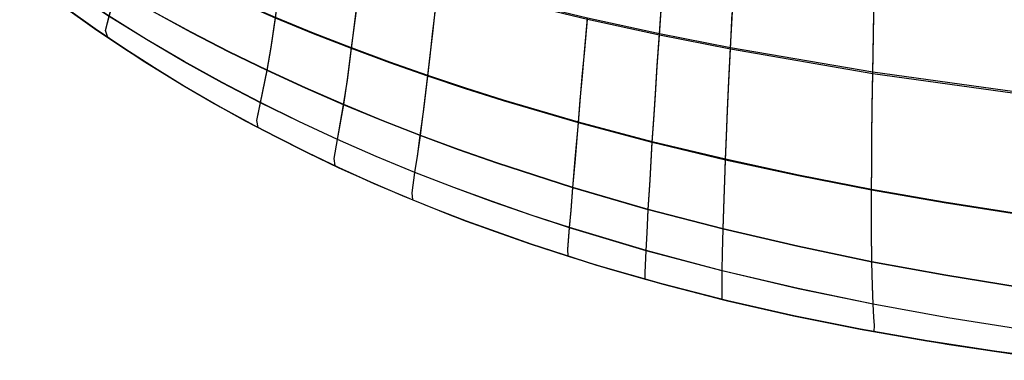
# Model space of a CAD drawing. Header units: millimetres. Extents: x -58 to 58, y -58 to 58.
# Tile 64 of 95: x -12.43 to -4.89, y 46.03 to 48.64. Entities that reach past the tile are written whole.
import ezdxf

# ---------------------------------------------------------------- set-up
doc = ezdxf.new("R2010")
doc.units = ezdxf.units.MM
doc.header["$MEASUREMENT"] = 0
doc.layers.add('Predefinito', color=5, linetype='Continuous')

msp = doc.modelspace()

# ---------------------------------------------------------------- linework, layer by layer
at = {"layer": 'Predefinito'}
msp.add_lwpolyline([(-4.4475, 46.0295), (-4.9626, 46.0984), (-5.4762, 46.1775), (-5.9879, 46.2677), (-6.4975, 46.3699), (-7.0048, 46.4851), (-7.5093, 46.6142), (-8.0109, 46.7581), (-8.5093, 46.9178), (-9.004, 47.0943), (-9.2497, 47.1893), (-9.4943, 47.2888), (-9.7375, 47.3932), (-9.9793, 47.5024), (-10.2196, 47.6166), (-10.4583, 47.736), (-10.6953, 47.8607), (-10.9304, 47.9907), (-11.1635, 48.1262), (-11.3943, 48.2673), (-11.6229, 48.4141), (-11.8488, 48.5665), (-12.0721, 48.7248)], dxfattribs=at)
at = {"layer": 'Predefinito', "extrusion": (1, 0, 0)}
for points in [[(47.736, 59.9966), (47.736, 320.0074)], [(46.9178, 59.9968), (46.9178, 320.0074)]]:
    msp.add_lwpolyline(points, dxfattribs=at)
at = {"layer": 'Predefinito'}
for points in [[(-10.0111, 47.5172, 59.9964), (-10.0189, 47.5728, 56.1531), (-9.9927, 47.7202, 52.2969), (-9.9456, 47.9866, 48.4276), (-9.9173, 48.1773, 46.4806), (-9.8846, 48.4197, 44.5257), (-9.8461, 48.7248, 42.5668), (-9.8239, 48.9046, 41.5871), (-9.7994, 49.1046, 40.608), (-9.7723, 49.3265, 39.6299), (-9.7422, 49.5721, 38.6535), (-9.7086, 49.8427, 37.6802), (-9.6713, 50.139, 36.7127), (-9.6298, 50.4614, 35.7532), (-9.5838, 50.8107, 34.8034), (-9.5332, 51.1877, 33.8651), (-9.4777, 51.5935, 32.9402), (-9.4173, 52.0291, 32.0309), (-9.3852, 52.2584, 31.5828), (-9.3519, 52.4956, 31.1395), (-9.3174, 52.7409, 30.7011), (-9.2818, 52.9943, 30.2682), (-9.245, 53.2561, 29.8409), (-9.2073, 53.5264, 29.4197)], [(-10.0112, 47.5172, 320.0075), (-10.0189, 47.5727, 323.841), (-9.9929, 47.7194, 327.6874), (-9.946, 47.9845, 331.5487), (-9.9177, 48.1743, 333.4915), (-9.8852, 48.4153, 335.4424), (-9.8469, 48.7185, 337.3973), (-9.8248, 48.8972, 338.3749), (-9.8005, 49.0961, 339.3521), (-9.7735, 49.3166, 340.3282), (-9.7436, 49.5605, 341.3027), (-9.7103, 49.8294, 342.2743), (-9.6732, 50.1239, 343.2401), (-9.632, 50.4443, 344.1981), (-9.5864, 50.7915, 345.1465), (-9.5361, 51.1662, 346.0836), (-9.481, 51.5696, 347.0073), (-9.421, 52.0025, 347.9157), (-9.3891, 52.2304, 348.3634), (-9.3561, 52.4662, 348.8065), (-9.3218, 52.7099, 349.2446), (-9.2863, 52.9618, 349.6773), (-9.2498, 53.222, 350.1045), (-9.2123, 53.4906, 350.5256)], [(-10.6006, 47.8102, 59.9965), (-10.6112, 47.8654, 56.1773), (-10.5826, 48.002, 52.3462), (-10.5315, 48.2488, 48.5024), (-10.5017, 48.4266, 46.5689), (-10.4683, 48.653, 44.6279), (-10.4295, 48.9387, 42.683), (-10.4075, 49.1071, 41.7103), (-10.3834, 49.2946, 40.738), (-10.3568, 49.5027, 39.7667), (-10.3273, 49.7329, 38.7968), (-10.2946, 49.9867, 37.8296), (-10.258, 50.2644, 36.8678), (-10.2173, 50.5667, 35.9134), (-10.1721, 50.8942, 34.9679), (-10.1222, 51.2476, 34.033), (-10.0672, 51.628, 33.1105), (-10.0072, 52.0363, 32.2024), (-9.9751, 52.2513, 31.7544), (-9.9418, 52.4738, 31.3107), (-9.9072, 52.7038, 30.8717), (-9.8714, 52.9415, 30.4376), (-9.8343, 53.1871, 30.0088), (-9.7961, 53.4408, 29.5855)], [(-10.6006, 47.8102, 320.0073), (-10.6112, 47.8653, 323.8168), (-10.5828, 48.0012, 327.6382), (-10.5319, 48.2469, 331.4739), (-10.5022, 48.4237, 333.4034), (-10.4689, 48.6489, 335.3404), (-10.4303, 48.9328, 337.2813), (-10.4084, 49.1003, 338.252), (-10.3844, 49.2866, 339.2223), (-10.358, 49.4933, 340.1917), (-10.3287, 49.7221, 341.1597), (-10.2962, 49.9742, 342.1251), (-10.2599, 50.2503, 343.0852), (-10.2195, 50.5507, 344.0381), (-10.1746, 50.8761, 344.9822), (-10.1251, 51.2274, 345.9158), (-10.0705, 51.6055, 346.8371), (-10.0109, 52.0114, 347.7443), (-9.946, 52.4461, 348.6352), (-9.9116, 52.6747, 349.0739), (-9.876, 52.911, 349.5078), (-9.8392, 53.1551, 349.9364), (-9.8012, 53.4072, 350.3595)], [(-11.753, 48.5009, 59.9973), (-11.7693, 48.5532, 56.2464), (-11.7408, 48.6625, 52.4838), (-11.6882, 48.8623, 48.7086), (-11.6582, 49.0097, 46.8106), (-11.6251, 49.1996, 44.906), (-11.5875, 49.4409, 42.9981), (-11.5429, 49.7429, 41.0897), (-11.5172, 49.9199, 40.1362), (-11.4887, 50.1159, 39.1837), (-11.4569, 50.3321, 38.2333), (-11.4211, 50.5688, 37.2873), (-11.3806, 50.8264, 36.3473), (-11.3352, 51.1056, 35.4146), (-11.2844, 51.407, 34.4908), (-11.2278, 51.7316, 33.5773), (-11.1651, 52.0803, 32.6756), (-11.096, 52.4543, 31.7876), (-11.0204, 52.8548, 30.915), (-10.9802, 53.0654, 30.4852), (-10.9384, 53.2832, 30.06)], [(-11.753, 48.5009, 320.0063), (-11.7693, 48.5531, 323.7478), (-11.741, 48.6619, 327.5008), (-11.6886, 48.8608, 331.2682), (-11.6586, 49.0073, 333.1622), (-11.6257, 49.1961, 335.0628), (-11.5882, 49.4359, 336.9669), (-11.5439, 49.7361, 338.8714), (-11.5184, 49.9119, 339.8229), (-11.4901, 50.1067, 340.7735), (-11.4585, 50.3215, 341.7221), (-11.4229, 50.5567, 342.6665), (-11.3828, 50.8127, 343.6049), (-11.3377, 51.0902, 344.5361), (-11.2873, 51.3898, 345.4586), (-11.2312, 51.7125, 346.3708), (-11.169, 52.059, 347.2714), (-11.1005, 52.4307, 348.1585), (-11.0254, 52.8287, 349.0303), (-10.9855, 53.038, 349.4598), (-10.9439, 53.2544, 349.8848)], [(-4.805, 48.0719, 339.8654), (-5.8938, 48.2232, 339.7852), (-6.9835, 48.4098, 339.6903), (-7.5279, 48.5176, 339.6405), (-8.0795, 48.6376, 339.589), (-8.6439, 48.7729, 339.5288), (-8.9301, 48.8468, 339.4932), (-9.2185, 48.9252, 339.4524), (-9.5089, 49.0082, 339.4057), (-9.8005, 49.0961, 339.3521), (-10.0925, 49.1888, 339.2909), (-10.3844, 49.2866, 339.2223), (-10.6758, 49.3899, 339.146), (-10.9664, 49.4989, 339.0621), (-11.2559, 49.6142, 338.9706), (-11.5439, 49.7361, 338.8714), (-11.8299, 49.865, 338.7644), (-12.113, 50.0011, 338.6498), (-12.3925, 50.1444, 338.5278), (-12.6676, 50.2951, 338.3988)], [(-4.8051, 48.0837, 40.0935), (-5.8936, 48.2346, 40.1739), (-6.9829, 48.4205, 40.269), (-7.5272, 48.5279, 40.3189), (-8.0786, 48.6476, 40.3706), (-8.6429, 48.7825, 40.4308), (-8.9291, 48.8561, 40.4666), (-9.2175, 48.9343, 40.5074), (-9.5078, 49.017, 40.5542), (-9.7994, 49.1046, 40.608), (-10.0915, 49.1971, 40.6692), (-10.3834, 49.2946, 40.738), (-10.6748, 49.3976, 40.8145), (-10.9654, 49.5064, 40.8985), (-11.2549, 49.6214, 40.9902), (-11.5429, 49.7429, 41.0897), (-11.8289, 49.8715, 41.1969), (-12.112, 50.0072, 41.3117), (-12.3916, 50.1502, 41.434), (-12.6667, 50.3006, 41.5633)], [(-4.7921, 47.1481, 335.8326), (-5.3464, 47.2345, 335.8049), (-5.9031, 47.3318, 335.7736), (-6.4615, 47.4408, 335.7391), (-7.0213, 47.5623, 335.7024), (-7.5823, 47.6972, 335.6647), (-8.1484, 47.8477, 335.6255), (-8.7223, 48.0163, 335.5795), (-9.0116, 48.1081, 335.5521), (-9.302, 48.205, 335.5206), (-9.5934, 48.3073, 335.4843), (-9.8852, 48.4153, 335.4424), (-10.1772, 48.529, 335.3944), (-10.4689, 48.6489, 335.3404), (-10.7599, 48.7752, 335.2802), (-11.05, 48.9082, 335.2139), (-11.3387, 49.0484, 335.1415), (-11.6257, 49.1961, 335.0628), (-11.9105, 49.3517, 334.978), (-12.1923, 49.5153, 334.887), (-12.47, 49.6868, 334.7902)], [(-4.7922, 47.154, 44.1344), (-5.3464, 47.2403, 44.1622), (-5.903, 47.3376, 44.1936), (-6.4614, 47.4464, 44.2282), (-7.0211, 47.5678, 44.2649), (-7.582, 47.7025, 44.3028), (-8.148, 47.8528, 44.3421), (-8.7218, 48.0213, 44.3882), (-9.011, 48.1129, 44.4157), (-9.3015, 48.2097, 44.4473), (-9.5928, 48.3119, 44.4837), (-9.8846, 48.4197, 44.5257), (-10.1766, 48.5333, 44.5737), (-10.4683, 48.653, 44.6279), (-10.7593, 48.7792, 44.6882), (-11.0494, 48.912, 44.7546), (-11.3381, 49.0521, 44.8272), (-11.6251, 49.1996, 44.906), (-11.91, 49.355, 44.9911), (-12.1917, 49.5184, 45.0822), (-12.4695, 49.6898, 45.1792)], [(-4.7732, 46.586, 331.8138), (-5.3349, 46.6775, 331.7965), (-5.9, 46.7817, 331.7765), (-6.4683, 46.8996, 331.7541), (-7.0394, 47.0325, 331.73), (-7.6128, 47.1817, 331.7049), (-8.1902, 47.3493, 331.6784), (-8.7728, 47.5377, 331.6468), (-9.0655, 47.6403, 331.6275), (-9.3588, 47.7488, 331.6051), (-9.6523, 47.8635, 331.579), (-9.946, 47.9845, 331.5487), (-10.2393, 48.1123, 331.5136), (-10.5319, 48.2469, 331.4739), (-10.8235, 48.3887, 331.4296), (-11.1137, 48.5381, 331.3805), (-11.4022, 48.6953, 331.3267), (-11.6886, 48.8608, 331.2682), (-11.9723, 49.0348, 331.2051), (-12.2524, 49.2173, 331.1373), (-12.528, 49.408, 331.0651)], [(-4.7733, 46.5886, 48.1617), (-5.335, 46.6801, 48.179), (-5.9001, 46.7842, 48.1991), (-6.4683, 46.9021, 48.2216), (-7.0394, 47.035, 48.2458), (-7.6126, 47.1842, 48.271), (-8.19, 47.3517, 48.2975), (-8.7726, 47.54, 48.3292), (-9.0652, 47.6425, 48.3486), (-9.3584, 47.751, 48.371), (-9.652, 47.8656, 48.3971), (-9.9456, 47.9866, 48.4276), (-10.2389, 48.1143, 48.4627), (-10.5315, 48.2488, 48.5024), (-10.8231, 48.3906, 48.5469), (-11.1133, 48.5398, 48.5961), (-11.4018, 48.697, 48.65), (-11.6882, 48.8623, 48.7086), (-11.9719, 49.0363, 48.7719), (-12.252, 49.2186, 48.8398), (-12.5277, 49.4093, 48.9121)], [(-4.7519, 46.2642, 327.8425), (-5.3189, 46.3542, 327.8339), (-5.8903, 46.458, 327.8236), (-6.4661, 46.5772, 327.8116), (-7.046, 46.7133, 327.7984), (-7.6291, 46.8682, 327.7843), (-8.216, 47.0438, 327.769), (-8.5111, 47.1402, 327.7602), (-8.8069, 47.2427, 327.75), (-9.1032, 47.3516, 327.738), (-9.3999, 47.4671, 327.7238), (-9.6966, 47.5896, 327.7071), (-9.9929, 47.7194, 327.6874), (-10.2884, 47.8565, 327.6644), (-10.5828, 48.0012, 327.6382), (-10.8755, 48.1538, 327.6087), (-11.1664, 48.3146, 327.576), (-11.455, 48.4839, 327.54), (-11.741, 48.6619, 327.5008), (-12.0237, 48.849, 327.4584), (-12.3022, 49.0448, 327.4129), (-12.5756, 49.2491, 327.3644)], [(-4.752, 46.2652, 52.1413), (-5.319, 46.3552, 52.1499), (-5.8903, 46.459, 52.1603), (-6.4662, 46.5782, 52.1723), (-7.0459, 46.7143, 52.1856), (-7.629, 46.8691, 52.1997), (-8.2159, 47.0447, 52.215), (-8.511, 47.1411, 52.2239), (-8.8068, 47.2436, 52.2341), (-9.1031, 47.3524, 52.2461), (-9.3997, 47.468, 52.2603), (-9.6964, 47.5905, 52.2771), (-9.9927, 47.7202, 52.2969), (-10.2883, 47.8573, 52.3199), (-10.5826, 48.002, 52.3462), (-10.8753, 48.1546, 52.3757), (-11.1662, 48.3153, 52.4085), (-11.4548, 48.4845, 52.4445), (-11.7408, 48.6625, 52.4838), (-12.0235, 48.8495, 52.5263), (-12.3021, 49.0454, 52.5719), (-12.5754, 49.2496, 52.6205)], [(-12.5794, 49.1156, 59.9983), (-12.309, 48.9018, 59.998), (-12.0333, 48.6967, 59.9976), (-11.753, 48.5008, 59.9973), (-11.4691, 48.3145, 59.997), (-11.1821, 48.1374, 59.9968), (-10.8925, 47.9694, 59.9966), (-10.6006, 47.8102, 59.9965), (-10.3067, 47.6595, 59.9965), (-10.0111, 47.5172, 59.9964), (-9.7144, 47.383, 59.9965), (-9.4169, 47.2568, 59.9965), (-9.1193, 47.1382, 59.9965), (-8.8217, 47.027, 59.9966), (-8.5243, 46.9228, 59.9967), (-8.2274, 46.8254, 59.9968), (-7.9312, 46.7342, 59.997), (-7.6359, 46.6492, 59.9971), (-7.0478, 46.4959, 59.9974), (-6.4634, 46.363, 59.9977), (-5.8833, 46.2486, 59.9979), (-5.3082, 46.1506, 59.9982), (-4.7379, 46.0672, 59.9985)], [(-7.6359, 46.6492, 59.9971), (-7.6357, 46.7012, 56.1088), (-7.629, 46.8691, 52.1997), (-7.6222, 47.006, 50.2388), (-7.6126, 47.1842, 48.271), (-7.5996, 47.4119, 46.2915), (-7.582, 47.7025, 44.3028), (-7.5711, 47.8756, 43.3066), (-7.5584, 48.0696, 42.3101), (-7.5439, 48.2864, 41.3139), (-7.5272, 48.5279, 40.3189), (-7.5081, 48.796, 39.3257)], [(-5.8832, 46.2486, 59.9979), (-5.8814, 46.2946, 56.0939), (-5.8852, 46.3594, 54.1306), (-5.8903, 46.459, 52.1603), (-5.8956, 46.5985, 50.184), (-5.9001, 46.7842, 48.1991), (-5.9027, 47.0256, 46.2012), (-5.9032, 47.1719, 45.1982), (-5.903, 47.3376, 44.1936), (-5.9021, 47.5247, 43.188), (-5.9003, 47.7352, 42.1823), (-5.8975, 47.9711, 41.1773), (-5.8936, 48.2346, 40.1739), (-5.8885, 48.5275, 39.173), (-5.882, 48.8523, 38.1755)], [(-5.8832, 46.2486, 320.0064), (-5.8814, 46.2945, 323.9003), (-5.8851, 46.3589, 325.8585), (-5.8903, 46.458, 327.8236), (-5.8956, 46.5969, 329.7958), (-5.9, 46.7817, 331.7765), (-5.9027, 47.0217, 333.7702), (-5.9032, 47.1671, 334.771), (-5.9031, 47.3318, 335.7736), (-5.9022, 47.5178, 336.7771), (-5.9004, 47.727, 337.7808), (-5.8977, 47.9615, 338.7837), (-5.8938, 48.2232, 339.7852), (-5.8887, 48.5143, 340.7842), (-5.8823, 48.837, 341.7798)], [(-12.0753, 48.7271, 320.006), (-11.8538, 48.5698, 320.0062), (-11.6294, 48.4181, 320.0065), (-11.4019, 48.2718, 320.0067), (-11.1711, 48.1306, 320.0069), (-10.937, 47.9943, 320.0071), (-10.6994, 47.8629, 320.0073), (-10.4583, 47.736, 320.0074), (-10.2208, 47.6172, 320.0075), (-9.9817, 47.5034, 320.0075), (-9.7408, 47.3945, 320.0075), (-9.4981, 47.2903, 320.0075), (-9.2535, 47.1907, 320.0075), (-9.007, 47.0954, 320.0075), (-8.5077, 46.9172, 320.0074), (-8.0106, 46.758, 320.0072), (-7.5101, 46.6144, 320.007), (-7.0065, 46.4855, 320.0069), (-6.4999, 46.3704, 320.0067), (-5.9906, 46.2682, 320.0065), (-5.4788, 46.178, 320.0063), (-4.9649, 46.0987, 320.0061), (-4.4489, 46.0296, 320.0059)], [(-9.417, 47.2568, 320.0075), (-9.4221, 47.312, 323.8586), (-9.3999, 47.4671, 327.7238), (-9.3812, 47.5902, 329.6618), (-9.3588, 47.7488, 331.6051), (-9.3328, 47.9499, 333.5586), (-9.302, 48.205, 335.5206), (-9.2843, 48.3564, 336.5034), (-9.2647, 48.5258, 337.4866), (-9.2428, 48.7149, 338.4699)], [(-9.4169, 47.2568, 59.9965), (-9.422, 47.3121, 56.1355), (-9.3997, 47.468, 52.2603), (-9.381, 47.5916, 50.3184), (-9.3584, 47.751, 48.371), (-9.3324, 47.9531, 46.4133), (-9.3015, 48.2097, 44.4473), (-9.2836, 48.362, 43.4625), (-9.2639, 48.5324, 42.4772), (-9.2419, 48.7226, 41.492)], [(-7.6359, 46.6492, 320.0071), (-7.6357, 46.7011, 323.8854), (-7.6291, 46.8682, 327.7843), (-7.6223, 47.0044, 329.7412), (-7.6128, 47.1817, 331.7049), (-7.5998, 47.4083, 333.6801), (-7.5823, 47.6972, 335.6647), (-7.5715, 47.8693, 336.6588), (-7.5589, 48.0621, 337.6533), (-7.5445, 48.2776, 338.6475), (-7.5279, 48.5176, 339.6405), (-7.509, 48.784, 340.6318)], [(-8.2274, 46.8254, 59.9968), (-8.2285, 46.8789, 56.115), (-8.2159, 47.0447, 52.215), (-8.2047, 47.1784, 50.2595), (-8.19, 47.3517, 48.2975), (-8.1716, 47.5722, 46.3243), (-8.148, 47.8528, 44.3421), (-8.1338, 48.0196, 43.3491), (-8.1176, 48.2065, 42.3558), (-8.0993, 48.4152, 41.3627), (-8.0786, 48.6476, 40.3706)], [(-8.2274, 46.8254, 320.0073), (-8.2285, 46.8787, 323.8791), (-8.216, 47.0438, 327.769), (-8.2048, 47.1769, 329.7206), (-8.1902, 47.3493, 331.6784), (-8.1719, 47.5687, 333.6474), (-8.1484, 47.8477, 335.6255), (-8.1343, 48.0135, 336.6164), (-8.1183, 48.1993, 337.6077), (-8.1001, 48.4067, 338.5988), (-8.0795, 48.6376, 339.589)], [(-7.0478, 46.4959, 59.9974), (-7.0468, 46.5461, 56.1032), (-7.0459, 46.7143, 52.1856), (-7.0437, 46.8531, 50.2194), (-7.0394, 47.035, 48.2458), (-7.0321, 47.2686, 46.2601), (-7.0272, 47.4091, 45.2633), (-7.0211, 47.5678, 44.2649), (-7.0138, 47.7463, 43.2656), (-7.0052, 47.9467, 42.266), (-6.9949, 48.1708, 41.2669), (-6.9829, 48.4205, 40.269), (-6.969, 48.6979, 39.2733)], [(-7.0478, 46.4959, 320.0068), (-7.0468, 46.546, 323.8909), (-7.046, 46.7133, 327.7984), (-7.0438, 46.8515, 329.7605), (-7.0394, 47.0325, 331.73), (-7.0323, 47.2649, 333.7115), (-7.0273, 47.4046, 334.7061), (-7.0213, 47.5623, 335.7024), (-7.0141, 47.7398, 336.6997), (-7.0055, 47.9389, 337.6973), (-6.9954, 48.1616, 338.6944), (-6.9835, 48.4098, 339.6903), (-6.9696, 48.6854, 340.6841)]]:
    msp.add_polyline3d(points, dxfattribs=at)

doc.saveas('drawing.dxf')
